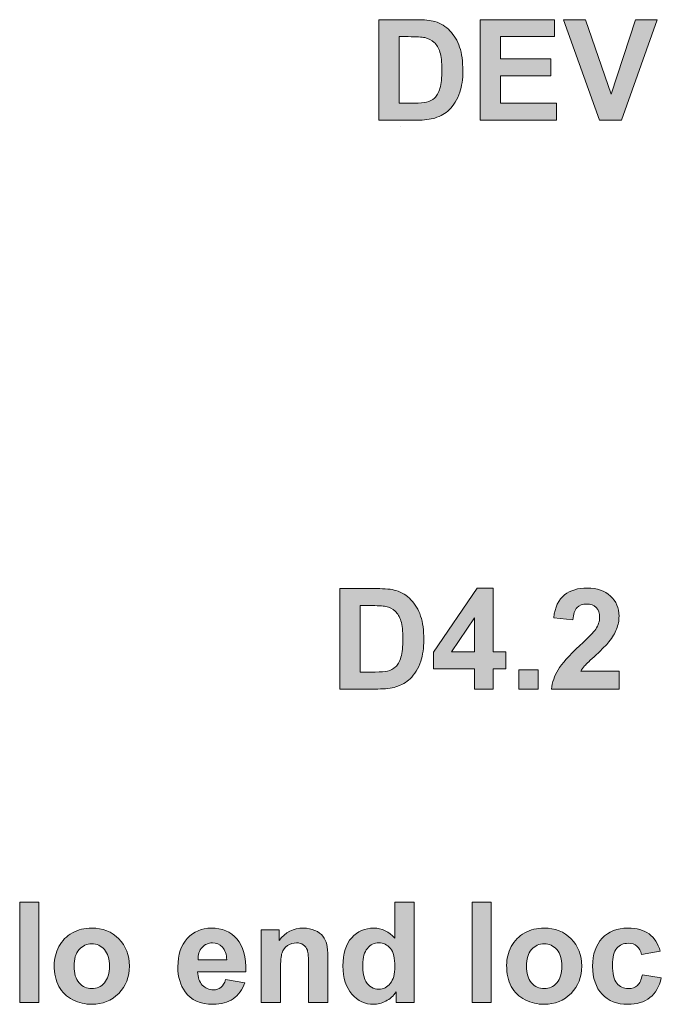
# Model space of a CAD drawing. Header units: millimetres. Extents: x 4 to 594, y -297 to -6.
# Tile 31 of 134: x 79 to 108, y -164 to -119. Entities that reach past the tile are written whole.
import ezdxf

# ---------------------------------------------------------------- set-up
doc = ezdxf.new("R2010")
doc.units = ezdxf.units.MM
doc.header["$MEASUREMENT"] = 0
doc.layers.add('Layer 1', color=7, linetype='Continuous', lineweight=0)

# ---------------------------------------------------------------- blocks, each defined once
blk = doc.blocks.new('Block_2')
at = {"layer": 'Layer 1', "true_color": 0x010101, "transparency": 33554687}
h = blk.add_hatch(color=18, dxfattribs=at)
edge = h.paths.add_edge_path()
edge.add_spline(control_points=[(96.562, -119.981), (96.562, -119.981), (96.562, -122.991), (96.562, -122.991), (96.562, -122.991), (97.245, -122.991), (97.245, -122.991), (97.5, -122.991), (97.684, -122.976), (97.797, -122.948), (97.946, -122.911), (98.069, -122.847), (98.167, -122.758), (98.265, -122.669), (98.344, -122.523), (98.406, -122.32), (98.468, -122.117), (98.499, -121.839), (98.499, -121.487), (98.499, -121.136), (98.468, -120.867), (98.406, -120.679), (98.344, -120.49), (98.258, -120.344), (98.146, -120.238), (98.035, -120.134), (97.895, -120.062), (97.723, -120.025), (97.596, -119.996), (97.345, -119.981), (96.973, -119.981), (96.973, -119.981), (96.562, -119.981), (96.562, -119.981)], knot_values=[0, 0, 0, 0, 1, 1, 1, 2, 2, 2, 3, 3, 3, 4, 4, 4, 5, 5, 5, 6, 6, 6, 7, 7, 7, 8, 8, 8, 9, 9, 9, 10, 10, 10, 11, 11, 11, 11], degree=3, periodic=0)
edge = h.paths.add_edge_path()
edge.add_spline(control_points=[(95.641, -119.213), (95.641, -119.213), (97.316, -119.213), (97.316, -119.213), (97.694, -119.213), (97.981, -119.242), (98.179, -119.3), (98.445, -119.378), (98.674, -119.518), (98.863, -119.719), (99.053, -119.919), (99.197, -120.164), (99.297, -120.455), (99.395, -120.745), (99.445, -121.104), (99.445, -121.53), (99.445, -121.904), (99.398, -122.226), (99.305, -122.497), (99.192, -122.828), (99.03, -123.096), (98.82, -123.3), (98.661, -123.456), (98.446, -123.576), (98.176, -123.663), (97.974, -123.728), (97.704, -123.76), (97.365, -123.76), (97.365, -123.76), (95.641, -123.76), (95.641, -123.76), (95.641, -123.76), (95.641, -119.213), (95.641, -119.213), (95.641, -119.213), (95.641, -119.213), (95.641, -119.213)], knot_values=[0, 0, 0, 0, 1, 1, 1, 2, 2, 2, 3, 3, 3, 4, 4, 4, 5, 5, 5, 6, 6, 6, 7, 7, 7, 8, 8, 8, 9, 9, 9, 10, 10, 10, 11, 11, 11, 12, 12, 12, 12], degree=3, periodic=0)
for points in [[(100.227, -123.76), (100.227, -119.213), (103.593, -119.213), (103.593, -119.981), (101.148, -119.981), (101.148, -120.991), (103.421, -120.991), (103.421, -121.759), (101.148, -121.759), (101.148, -122.991), (103.682, -122.991), (103.682, -123.76)], [(105.626, -123.76), (103.999, -119.213), (104.994, -119.213), (106.149, -122.578), (107.257, -119.213), (108.235, -119.213), (106.617, -123.76)], [(101.982, -149.509), (101.982, -148.639), (102.851, -148.639), (102.851, -149.509)], [(79.401, -163.697), (79.401, -159.15), (80.271, -159.15), (80.271, -163.697)], [(99.862, -163.697), (99.862, -159.15), (100.732, -159.15), (100.732, -163.697)]]:
    blk.add_hatch(color=18, dxfattribs=at).paths.add_polyline_path(points)
h = blk.add_hatch(color=18, dxfattribs=at)
edge = h.paths.add_edge_path()
edge.add_spline(control_points=[(94.797, -145.73), (94.797, -145.73), (94.797, -148.74), (94.797, -148.74), (94.797, -148.74), (95.48, -148.74), (95.48, -148.74), (95.735, -148.74), (95.919, -148.725), (96.033, -148.697), (96.182, -148.66), (96.305, -148.596), (96.402, -148.507), (96.5, -148.419), (96.58, -148.273), (96.641, -148.069), (96.704, -147.866), (96.734, -147.588), (96.734, -147.236), (96.734, -146.885), (96.704, -146.616), (96.641, -146.428), (96.58, -146.239), (96.493, -146.093), (96.382, -145.988), (96.271, -145.883), (96.13, -145.811), (95.958, -145.774), (95.831, -145.745), (95.581, -145.73), (95.208, -145.73), (95.208, -145.73), (94.797, -145.73), (94.797, -145.73)], knot_values=[0, 0, 0, 0, 1, 1, 1, 2, 2, 2, 3, 3, 3, 4, 4, 4, 5, 5, 5, 6, 6, 6, 7, 7, 7, 8, 8, 8, 9, 9, 9, 10, 10, 10, 11, 11, 11, 11], degree=3, periodic=0)
edge = h.paths.add_edge_path()
edge.add_spline(control_points=[(93.877, -144.962), (93.877, -144.962), (95.551, -144.962), (95.551, -144.962), (95.929, -144.962), (96.217, -144.991), (96.415, -145.049), (96.68, -145.127), (96.909, -145.267), (97.098, -145.468), (97.289, -145.668), (97.433, -145.913), (97.532, -146.205), (97.631, -146.495), (97.68, -146.853), (97.68, -147.279), (97.68, -147.653), (97.634, -147.975), (97.541, -148.246), (97.427, -148.577), (97.265, -148.845), (97.055, -149.049), (96.896, -149.205), (96.681, -149.326), (96.411, -149.412), (96.209, -149.477), (95.939, -149.509), (95.601, -149.509), (95.601, -149.509), (93.877, -149.509), (93.877, -149.509), (93.877, -149.509), (93.877, -144.962), (93.877, -144.962), (93.877, -144.962), (93.877, -144.962), (93.877, -144.962)], knot_values=[0, 0, 0, 0, 1, 1, 1, 2, 2, 2, 3, 3, 3, 4, 4, 4, 5, 5, 5, 6, 6, 6, 7, 7, 7, 8, 8, 8, 9, 9, 9, 10, 10, 10, 11, 11, 11, 12, 12, 12, 12], degree=3, periodic=0)
h = blk.add_hatch(color=18, dxfattribs=at)
edge = h.paths.add_edge_path()
edge.add_spline(control_points=[(99.974, -147.832), (99.974, -147.832), (99.974, -146.28), (99.974, -146.28), (99.974, -146.28), (98.935, -147.832), (98.935, -147.832), (98.935, -147.832), (99.974, -147.832), (99.974, -147.832)], knot_values=[0, 0, 0, 0, 1, 1, 1, 2, 2, 2, 3, 3, 3, 3], degree=3, periodic=0)
edge = h.paths.add_edge_path()
edge.add_spline(control_points=[(99.974, -149.509), (99.974, -149.509), (99.974, -148.594), (99.974, -148.594), (99.974, -148.594), (98.12, -148.594), (98.12, -148.594), (98.12, -148.594), (98.12, -147.835), (98.12, -147.835), (98.12, -147.835), (100.086, -144.943), (100.086, -144.943), (100.086, -144.943), (100.818, -144.943), (100.818, -144.943), (100.818, -144.943), (100.818, -147.832), (100.818, -147.832), (100.818, -147.832), (101.384, -147.832), (101.384, -147.832), (101.384, -147.832), (101.384, -148.594), (101.384, -148.594), (101.384, -148.594), (100.818, -148.594), (100.818, -148.594), (100.818, -148.594), (100.818, -149.509), (100.818, -149.509), (100.818, -149.509), (99.974, -149.509), (99.974, -149.509), (99.974, -149.509), (99.974, -149.509), (99.974, -149.509)], knot_values=[0, 0, 0, 0, 1, 1, 1, 2, 2, 2, 3, 3, 3, 4, 4, 4, 5, 5, 5, 6, 6, 6, 7, 7, 7, 8, 8, 8, 9, 9, 9, 10, 10, 10, 11, 11, 11, 12, 12, 12, 12], degree=3, periodic=0)
h = blk.add_hatch(color=18, dxfattribs=at)
edge = h.paths.add_edge_path()
edge.add_spline(control_points=[(106.508, -148.702), (106.508, -148.702), (106.508, -149.509), (106.508, -149.509), (106.508, -149.509), (103.454, -149.509), (103.454, -149.509), (103.486, -149.202), (103.586, -148.912), (103.751, -148.638), (103.916, -148.364), (104.243, -147.999), (104.73, -147.545), (105.123, -147.179), (105.363, -146.931), (105.452, -146.8), (105.571, -146.62), (105.632, -146.443), (105.632, -146.266), (105.632, -146.071), (105.58, -145.922), (105.475, -145.817), (105.371, -145.712), (105.227, -145.661), (105.044, -145.661), (104.862, -145.661), (104.718, -145.716), (104.61, -145.826), (104.503, -145.935), (104.442, -146.117), (104.425, -146.372), (104.425, -146.372), (103.555, -146.285), (103.555, -146.285), (103.607, -145.804), (103.769, -145.459), (104.042, -145.25), (104.315, -145.041), (104.656, -144.937), (105.065, -144.937), (105.514, -144.937), (105.867, -145.058), (106.124, -145.301), (106.38, -145.543), (106.508, -145.845), (106.508, -146.206), (106.508, -146.411), (106.471, -146.606), (106.398, -146.792), (106.325, -146.977), (106.208, -147.171), (106.049, -147.374), (105.944, -147.509), (105.752, -147.703), (105.477, -147.956), (105.201, -148.209), (105.026, -148.376), (104.953, -148.46), (104.879, -148.542), (104.82, -148.624), (104.774, -148.702), (104.774, -148.702), (106.508, -148.702), (106.508, -148.702)], knot_values=[0, 0, 0, 0, 1, 1, 1, 2, 2, 2, 3, 3, 3, 4, 4, 4, 5, 5, 5, 6, 6, 6, 7, 7, 7, 8, 8, 8, 9, 9, 9, 10, 10, 10, 11, 11, 11, 12, 12, 12, 13, 13, 13, 14, 14, 14, 15, 15, 15, 16, 16, 16, 17, 17, 17, 18, 18, 18, 19, 19, 19, 20, 20, 20, 21, 21, 21, 21], degree=3, periodic=0)
h = blk.add_hatch(color=18, dxfattribs=at)
edge = h.paths.add_edge_path()
edge.add_spline(control_points=[(94.918, -161.985), (94.918, -162.338), (94.966, -162.593), (95.063, -162.75), (95.203, -162.979), (95.399, -163.093), (95.651, -163.093), (95.851, -163.093), (96.021, -163.008), (96.161, -162.836), (96.302, -162.665), (96.372, -162.41), (96.372, -162.069), (96.372, -161.689), (96.304, -161.416), (96.168, -161.249), (96.031, -161.082), (95.857, -160.998), (95.645, -160.998), (95.438, -160.998), (95.266, -161.08), (95.126, -161.246), (94.988, -161.411), (94.918, -161.657), (94.918, -161.985)], knot_values=[0, 0, 0, 0, 1, 1, 1, 2, 2, 2, 3, 3, 3, 4, 4, 4, 5, 5, 5, 6, 6, 6, 7, 7, 7, 8, 8, 8, 8], degree=3, periodic=0)
edge = h.paths.add_edge_path()
edge.add_spline(control_points=[(97.242, -163.697), (97.242, -163.697), (96.435, -163.697), (96.435, -163.697), (96.435, -163.697), (96.435, -163.213), (96.435, -163.213), (96.301, -163.401), (96.141, -163.542), (95.958, -163.637), (95.775, -163.732), (95.59, -163.779), (95.403, -163.779), (95.023, -163.779), (94.699, -163.627), (94.428, -163.321), (94.158, -163.015), (94.022, -162.59), (94.022, -162.042), (94.022, -161.484), (94.154, -161.058), (94.417, -160.767), (94.681, -160.476), (95.013, -160.331), (95.415, -160.331), (95.783, -160.331), (96.103, -160.485), (96.372, -160.79), (96.372, -160.79), (96.372, -159.15), (96.372, -159.15), (96.372, -159.15), (97.242, -159.15), (97.242, -159.15), (97.242, -159.15), (97.242, -163.697), (97.242, -163.697), (97.242, -163.697), (97.242, -163.697), (97.242, -163.697)], knot_values=[0, 0, 0, 0, 1, 1, 1, 2, 2, 2, 3, 3, 3, 4, 4, 4, 5, 5, 5, 6, 6, 6, 7, 7, 7, 8, 8, 8, 9, 9, 9, 10, 10, 10, 11, 11, 11, 12, 12, 12, 13, 13, 13, 13], degree=3, periodic=0)
h = blk.add_hatch(color=18, dxfattribs=at)
edge = h.paths.add_edge_path()
edge.add_spline(control_points=[(81.858, -162.055), (81.858, -162.382), (81.935, -162.633), (82.09, -162.807), (82.245, -162.981), (82.436, -163.068), (82.663, -163.068), (82.89, -163.068), (83.08, -162.981), (83.234, -162.807), (83.387, -162.633), (83.464, -162.38), (83.464, -162.049), (83.464, -161.726), (83.387, -161.477), (83.234, -161.304), (83.08, -161.129), (82.89, -161.042), (82.663, -161.042), (82.436, -161.042), (82.245, -161.129), (82.09, -161.304), (81.935, -161.477), (81.858, -161.728), (81.858, -162.055)], knot_values=[0, 0, 0, 0, 1, 1, 1, 2, 2, 2, 3, 3, 3, 4, 4, 4, 5, 5, 5, 6, 6, 6, 7, 7, 7, 8, 8, 8, 8], degree=3, periodic=0)
edge = h.paths.add_edge_path()
edge.add_spline(control_points=[(80.962, -162.009), (80.962, -161.719), (81.033, -161.438), (81.176, -161.167), (81.319, -160.895), (81.521, -160.689), (81.783, -160.546), (82.044, -160.403), (82.335, -160.331), (82.658, -160.331), (83.156, -160.331), (83.564, -160.493), (83.882, -160.817), (84.201, -161.142), (84.36, -161.55), (84.36, -162.046), (84.36, -162.545), (84.199, -162.959), (83.878, -163.287), (83.556, -163.615), (83.152, -163.779), (82.664, -163.779), (82.363, -163.779), (82.075, -163.71), (81.801, -163.574), (81.528, -163.437), (81.319, -163.237), (81.176, -162.973), (81.033, -162.709), (80.962, -162.387), (80.962, -162.009), (80.962, -162.009), (80.962, -162.009), (80.962, -162.009)], knot_values=[0, 0, 0, 0, 1, 1, 1, 2, 2, 2, 3, 3, 3, 4, 4, 4, 5, 5, 5, 6, 6, 6, 7, 7, 7, 8, 8, 8, 9, 9, 9, 10, 10, 10, 11, 11, 11, 11], degree=3, periodic=0)
h = blk.add_hatch(color=18, dxfattribs=at)
edge = h.paths.add_edge_path()
edge.add_spline(control_points=[(88.764, -161.773), (88.758, -161.52), (88.694, -161.327), (88.57, -161.196), (88.446, -161.064), (88.296, -160.998), (88.118, -160.998), (87.928, -160.998), (87.772, -161.068), (87.648, -161.206), (87.524, -161.345), (87.464, -161.534), (87.466, -161.773), (87.466, -161.773), (88.764, -161.773), (88.764, -161.773)], knot_values=[0, 0, 0, 0, 1, 1, 1, 2, 2, 2, 3, 3, 3, 4, 4, 4, 5, 5, 5, 5], degree=3, periodic=0)
edge = h.paths.add_edge_path()
edge.add_spline(control_points=[(88.714, -162.655), (88.714, -162.655), (89.584, -162.801), (89.584, -162.801), (89.472, -163.12), (89.296, -163.362), (89.055, -163.529), (88.814, -163.696), (88.513, -163.779), (88.152, -163.779), (87.579, -163.779), (87.155, -163.592), (86.881, -163.217), (86.664, -162.917), (86.555, -162.538), (86.555, -162.08), (86.555, -161.533), (86.698, -161.105), (86.982, -160.796), (87.267, -160.486), (87.628, -160.331), (88.064, -160.331), (88.553, -160.331), (88.939, -160.493), (89.223, -160.817), (89.505, -161.141), (89.641, -161.637), (89.628, -162.306), (89.628, -162.306), (87.45, -162.306), (87.45, -162.306), (87.456, -162.564), (87.526, -162.765), (87.661, -162.909), (87.794, -163.053), (87.961, -163.125), (88.16, -163.125), (88.297, -163.125), (88.411, -163.088), (88.503, -163.014), (88.596, -162.94), (88.666, -162.82), (88.714, -162.655), (88.714, -162.655), (88.714, -162.655), (88.714, -162.655)], knot_values=[0, 0, 0, 0, 1, 1, 1, 2, 2, 2, 3, 3, 3, 4, 4, 4, 5, 5, 5, 6, 6, 6, 7, 7, 7, 8, 8, 8, 9, 9, 9, 10, 10, 10, 11, 11, 11, 12, 12, 12, 13, 13, 13, 14, 14, 14, 15, 15, 15, 15], degree=3, periodic=0)
h = blk.add_hatch(color=18, dxfattribs=at)
edge = h.paths.add_edge_path()
edge.add_spline(control_points=[(93.338, -163.697), (93.338, -163.697), (92.468, -163.697), (92.468, -163.697), (92.468, -163.697), (92.468, -162.017), (92.468, -162.017), (92.468, -161.661), (92.449, -161.432), (92.412, -161.328), (92.373, -161.223), (92.313, -161.143), (92.228, -161.085), (92.144, -161.026), (92.042, -160.998), (91.924, -160.998), (91.771, -160.998), (91.635, -161.039), (91.514, -161.122), (91.392, -161.204), (91.31, -161.314), (91.265, -161.45), (91.22, -161.586), (91.198, -161.838), (91.198, -162.207), (91.198, -162.207), (91.198, -163.697), (91.198, -163.697), (91.198, -163.697), (90.328, -163.697), (90.328, -163.697), (90.328, -163.697), (90.328, -160.401), (90.328, -160.401), (90.328, -160.401), (91.134, -160.401), (91.134, -160.401), (91.134, -160.401), (91.134, -160.885), (91.134, -160.885), (91.423, -160.515), (91.786, -160.331), (92.225, -160.331), (92.418, -160.331), (92.595, -160.366), (92.754, -160.435), (92.915, -160.505), (93.036, -160.593), (93.117, -160.699), (93.2, -160.807), (93.257, -160.929), (93.289, -161.066), (93.322, -161.202), (93.338, -161.397), (93.338, -161.651), (93.338, -161.651), (93.338, -163.697), (93.338, -163.697)], knot_values=[0, 0, 0, 0, 1, 1, 1, 2, 2, 2, 3, 3, 3, 4, 4, 4, 5, 5, 5, 6, 6, 6, 7, 7, 7, 8, 8, 8, 9, 9, 9, 10, 10, 10, 11, 11, 11, 12, 12, 12, 13, 13, 13, 14, 14, 14, 15, 15, 15, 16, 16, 16, 17, 17, 17, 18, 18, 18, 19, 19, 19, 19], degree=3, periodic=0)
h = blk.add_hatch(color=18, dxfattribs=at)
edge = h.paths.add_edge_path()
edge.add_spline(control_points=[(102.319, -162.055), (102.319, -162.382), (102.396, -162.633), (102.55, -162.807), (102.706, -162.981), (102.896, -163.068), (103.124, -163.068), (103.35, -163.068), (103.541, -162.981), (103.694, -162.807), (103.848, -162.633), (103.925, -162.38), (103.925, -162.049), (103.925, -161.726), (103.848, -161.477), (103.694, -161.304), (103.541, -161.129), (103.35, -161.042), (103.124, -161.042), (102.896, -161.042), (102.706, -161.129), (102.55, -161.304), (102.396, -161.477), (102.319, -161.728), (102.319, -162.055)], knot_values=[0, 0, 0, 0, 1, 1, 1, 2, 2, 2, 3, 3, 3, 4, 4, 4, 5, 5, 5, 6, 6, 6, 7, 7, 7, 8, 8, 8, 8], degree=3, periodic=0)
edge = h.paths.add_edge_path()
edge.add_spline(control_points=[(101.423, -162.009), (101.423, -161.719), (101.494, -161.438), (101.637, -161.167), (101.78, -160.895), (101.982, -160.689), (102.243, -160.546), (102.505, -160.403), (102.796, -160.331), (103.119, -160.331), (103.617, -160.331), (104.025, -160.493), (104.343, -160.817), (104.662, -161.142), (104.82, -161.55), (104.82, -162.046), (104.82, -162.545), (104.66, -162.959), (104.339, -163.287), (104.017, -163.615), (103.613, -163.779), (103.125, -163.779), (102.823, -163.779), (102.535, -163.71), (102.261, -163.574), (101.988, -163.437), (101.78, -163.237), (101.637, -162.973), (101.494, -162.709), (101.423, -162.387), (101.423, -162.009), (101.423, -162.009), (101.423, -162.009), (101.423, -162.009)], knot_values=[0, 0, 0, 0, 1, 1, 1, 2, 2, 2, 3, 3, 3, 4, 4, 4, 5, 5, 5, 6, 6, 6, 7, 7, 7, 8, 8, 8, 9, 9, 9, 10, 10, 10, 11, 11, 11, 11], degree=3, periodic=0)
h = blk.add_hatch(color=18, dxfattribs=at)
edge = h.paths.add_edge_path()
edge.add_spline(control_points=[(108.375, -161.379), (108.375, -161.379), (107.518, -161.531), (107.518, -161.531), (107.49, -161.361), (107.424, -161.233), (107.321, -161.146), (107.219, -161.06), (107.086, -161.017), (106.923, -161.017), (106.706, -161.017), (106.533, -161.092), (106.404, -161.242), (106.275, -161.393), (106.21, -161.643), (106.21, -161.996), (106.21, -162.387), (106.276, -162.664), (106.407, -162.826), (106.538, -162.988), (106.714, -163.068), (106.934, -163.068), (107.099, -163.068), (107.234, -163.02), (107.339, -162.926), (107.445, -162.832), (107.519, -162.67), (107.563, -162.439), (107.563, -162.439), (108.42, -162.585), (108.42, -162.585), (108.331, -162.979), (108.161, -163.276), (107.909, -163.478), (107.657, -163.679), (107.319, -163.779), (106.895, -163.779), (106.414, -163.779), (106.03, -163.627), (105.744, -163.323), (105.458, -163.018), (105.315, -162.597), (105.315, -162.058), (105.315, -161.513), (105.459, -161.09), (105.745, -160.786), (106.032, -160.482), (106.421, -160.331), (106.911, -160.331), (107.311, -160.331), (107.629, -160.418), (107.866, -160.59), (108.102, -160.763), (108.272, -161.025), (108.375, -161.379)], knot_values=[0, 0, 0, 0, 1, 1, 1, 2, 2, 2, 3, 3, 3, 4, 4, 4, 5, 5, 5, 6, 6, 6, 7, 7, 7, 8, 8, 8, 9, 9, 9, 10, 10, 10, 11, 11, 11, 12, 12, 12, 13, 13, 13, 14, 14, 14, 15, 15, 15, 16, 16, 16, 17, 17, 17, 18, 18, 18, 18], degree=3, periodic=0)
at = {"layer": 'Layer 1', "color": 242, "lineweight": 9, "true_color": 0xe32227}
blk.add_line((96.642, -124.03), (96.642, -124.03), dxfattribs=at)
blk.add_line((96.642, -124.03), (96.642, -124.03), dxfattribs=at)
at = {"layer": 'Layer 1'}
for points in [[(100.227, -123.76), (100.227, -119.213), (103.593, -119.213), (103.593, -119.981), (101.148, -119.981), (101.148, -120.991), (103.421, -120.991), (103.421, -121.759), (101.148, -121.759), (101.148, -122.991), (103.682, -122.991), (103.682, -123.76)], [(105.626, -123.76), (103.999, -119.213), (104.994, -119.213), (106.149, -122.578), (107.257, -119.213), (108.235, -119.213), (106.617, -123.76)], [(101.982, -149.509), (101.982, -148.639), (102.851, -148.639), (102.851, -149.509)], [(79.401, -163.697), (79.401, -159.15), (80.271, -159.15), (80.271, -163.697)], [(99.862, -163.697), (99.862, -159.15), (100.732, -159.15), (100.732, -163.697)]]:
    blk.add_lwpolyline(points, close=True, dxfattribs=at)
for points, knots in [([(95.641, -119.213), (95.641, -119.213), (97.316, -119.213), (97.316, -119.213), (97.694, -119.213), (97.981, -119.242), (98.179, -119.3), (98.445, -119.378), (98.674, -119.518), (98.863, -119.719), (99.053, -119.919), (99.197, -120.164), (99.297, -120.455), (99.395, -120.745), (99.445, -121.104), (99.445, -121.53), (99.445, -121.904), (99.398, -122.226), (99.305, -122.497), (99.192, -122.828), (99.03, -123.096), (98.82, -123.3), (98.661, -123.456), (98.446, -123.576), (98.176, -123.663), (97.974, -123.728), (97.704, -123.76), (97.365, -123.76), (97.365, -123.76), (95.641, -123.76), (95.641, -123.76), (95.641, -123.76), (95.641, -119.213), (95.641, -119.213), (95.641, -119.213), (95.641, -119.213), (95.641, -119.213)], [0, 0, 0, 0, 1, 1, 1, 2, 2, 2, 3, 3, 3, 4, 4, 4, 5, 5, 5, 6, 6, 6, 7, 7, 7, 8, 8, 8, 9, 9, 9, 10, 10, 10, 11, 11, 11, 12, 12, 12, 12]), ([(96.562, -119.981), (96.562, -119.981), (96.562, -122.991), (96.562, -122.991), (96.562, -122.991), (97.245, -122.991), (97.245, -122.991), (97.5, -122.991), (97.684, -122.976), (97.797, -122.948), (97.946, -122.911), (98.069, -122.847), (98.167, -122.758), (98.265, -122.669), (98.344, -122.523), (98.406, -122.32), (98.468, -122.117), (98.499, -121.839), (98.499, -121.487), (98.499, -121.136), (98.468, -120.867), (98.406, -120.679), (98.344, -120.49), (98.258, -120.344), (98.146, -120.238), (98.035, -120.134), (97.895, -120.062), (97.723, -120.025), (97.596, -119.996), (97.345, -119.981), (96.973, -119.981), (96.973, -119.981), (96.562, -119.981), (96.562, -119.981)], [0, 0, 0, 0, 1, 1, 1, 2, 2, 2, 3, 3, 3, 4, 4, 4, 5, 5, 5, 6, 6, 6, 7, 7, 7, 8, 8, 8, 9, 9, 9, 10, 10, 10, 11, 11, 11, 11]), ([(93.877, -144.962), (93.877, -144.962), (95.551, -144.962), (95.551, -144.962), (95.929, -144.962), (96.217, -144.991), (96.415, -145.049), (96.68, -145.127), (96.909, -145.267), (97.098, -145.468), (97.289, -145.668), (97.433, -145.913), (97.532, -146.205), (97.631, -146.495), (97.68, -146.853), (97.68, -147.279), (97.68, -147.653), (97.634, -147.975), (97.541, -148.246), (97.427, -148.577), (97.265, -148.845), (97.055, -149.049), (96.896, -149.205), (96.681, -149.326), (96.411, -149.412), (96.209, -149.477), (95.939, -149.509), (95.601, -149.509), (95.601, -149.509), (93.877, -149.509), (93.877, -149.509), (93.877, -149.509), (93.877, -144.962), (93.877, -144.962), (93.877, -144.962), (93.877, -144.962), (93.877, -144.962)], [0, 0, 0, 0, 1, 1, 1, 2, 2, 2, 3, 3, 3, 4, 4, 4, 5, 5, 5, 6, 6, 6, 7, 7, 7, 8, 8, 8, 9, 9, 9, 10, 10, 10, 11, 11, 11, 12, 12, 12, 12]), ([(99.974, -149.509), (99.974, -149.509), (99.974, -148.594), (99.974, -148.594), (99.974, -148.594), (98.12, -148.594), (98.12, -148.594), (98.12, -148.594), (98.12, -147.835), (98.12, -147.835), (98.12, -147.835), (100.086, -144.943), (100.086, -144.943), (100.086, -144.943), (100.818, -144.943), (100.818, -144.943), (100.818, -144.943), (100.818, -147.832), (100.818, -147.832), (100.818, -147.832), (101.384, -147.832), (101.384, -147.832), (101.384, -147.832), (101.384, -148.594), (101.384, -148.594), (101.384, -148.594), (100.818, -148.594), (100.818, -148.594), (100.818, -148.594), (100.818, -149.509), (100.818, -149.509), (100.818, -149.509), (99.974, -149.509), (99.974, -149.509), (99.974, -149.509), (99.974, -149.509), (99.974, -149.509)], [0, 0, 0, 0, 1, 1, 1, 2, 2, 2, 3, 3, 3, 4, 4, 4, 5, 5, 5, 6, 6, 6, 7, 7, 7, 8, 8, 8, 9, 9, 9, 10, 10, 10, 11, 11, 11, 12, 12, 12, 12]), ([(106.508, -148.702), (106.508, -148.702), (106.508, -149.509), (106.508, -149.509), (106.508, -149.509), (103.454, -149.509), (103.454, -149.509), (103.486, -149.202), (103.586, -148.912), (103.751, -148.638), (103.916, -148.364), (104.243, -147.999), (104.73, -147.545), (105.123, -147.179), (105.363, -146.931), (105.452, -146.8), (105.571, -146.62), (105.632, -146.443), (105.632, -146.266), (105.632, -146.071), (105.58, -145.922), (105.475, -145.817), (105.371, -145.712), (105.227, -145.661), (105.044, -145.661), (104.862, -145.661), (104.718, -145.716), (104.61, -145.826), (104.503, -145.935), (104.442, -146.117), (104.425, -146.372), (104.425, -146.372), (103.555, -146.285), (103.555, -146.285), (103.607, -145.804), (103.769, -145.459), (104.042, -145.25), (104.315, -145.041), (104.656, -144.937), (105.065, -144.937), (105.514, -144.937), (105.867, -145.058), (106.124, -145.301), (106.38, -145.543), (106.508, -145.845), (106.508, -146.206), (106.508, -146.411), (106.471, -146.606), (106.398, -146.792), (106.325, -146.977), (106.208, -147.171), (106.049, -147.374), (105.944, -147.509), (105.752, -147.703), (105.477, -147.956), (105.201, -148.209), (105.026, -148.376), (104.953, -148.46), (104.879, -148.542), (104.82, -148.624), (104.774, -148.702), (104.774, -148.702), (106.508, -148.702), (106.508, -148.702)], [0, 0, 0, 0, 1, 1, 1, 2, 2, 2, 3, 3, 3, 4, 4, 4, 5, 5, 5, 6, 6, 6, 7, 7, 7, 8, 8, 8, 9, 9, 9, 10, 10, 10, 11, 11, 11, 12, 12, 12, 13, 13, 13, 14, 14, 14, 15, 15, 15, 16, 16, 16, 17, 17, 17, 18, 18, 18, 19, 19, 19, 20, 20, 20, 21, 21, 21, 21]), ([(94.797, -145.73), (94.797, -145.73), (94.797, -148.74), (94.797, -148.74), (94.797, -148.74), (95.48, -148.74), (95.48, -148.74), (95.735, -148.74), (95.919, -148.725), (96.033, -148.697), (96.182, -148.66), (96.305, -148.596), (96.402, -148.507), (96.5, -148.419), (96.58, -148.273), (96.641, -148.069), (96.704, -147.866), (96.734, -147.588), (96.734, -147.236), (96.734, -146.885), (96.704, -146.616), (96.641, -146.428), (96.58, -146.239), (96.493, -146.093), (96.382, -145.988), (96.271, -145.883), (96.13, -145.811), (95.958, -145.774), (95.831, -145.745), (95.581, -145.73), (95.208, -145.73), (95.208, -145.73), (94.797, -145.73), (94.797, -145.73)], [0, 0, 0, 0, 1, 1, 1, 2, 2, 2, 3, 3, 3, 4, 4, 4, 5, 5, 5, 6, 6, 6, 7, 7, 7, 8, 8, 8, 9, 9, 9, 10, 10, 10, 11, 11, 11, 11]), ([(99.974, -147.832), (99.974, -147.832), (99.974, -146.28), (99.974, -146.28), (99.974, -146.28), (98.935, -147.832), (98.935, -147.832), (98.935, -147.832), (99.974, -147.832), (99.974, -147.832)], [0, 0, 0, 0, 1, 1, 1, 2, 2, 2, 3, 3, 3, 3]), ([(97.242, -163.697), (97.242, -163.697), (96.435, -163.697), (96.435, -163.697), (96.435, -163.697), (96.435, -163.213), (96.435, -163.213), (96.301, -163.401), (96.141, -163.542), (95.958, -163.637), (95.775, -163.732), (95.59, -163.779), (95.403, -163.779), (95.023, -163.779), (94.699, -163.627), (94.428, -163.321), (94.158, -163.015), (94.022, -162.59), (94.022, -162.042), (94.022, -161.484), (94.154, -161.058), (94.417, -160.767), (94.681, -160.476), (95.013, -160.331), (95.415, -160.331), (95.783, -160.331), (96.103, -160.485), (96.372, -160.79), (96.372, -160.79), (96.372, -159.15), (96.372, -159.15), (96.372, -159.15), (97.242, -159.15), (97.242, -159.15), (97.242, -159.15), (97.242, -163.697), (97.242, -163.697), (97.242, -163.697), (97.242, -163.697), (97.242, -163.697)], [0, 0, 0, 0, 1, 1, 1, 2, 2, 2, 3, 3, 3, 4, 4, 4, 5, 5, 5, 6, 6, 6, 7, 7, 7, 8, 8, 8, 9, 9, 9, 10, 10, 10, 11, 11, 11, 12, 12, 12, 13, 13, 13, 13]), ([(80.962, -162.009), (80.962, -161.719), (81.033, -161.438), (81.176, -161.167), (81.319, -160.895), (81.521, -160.689), (81.783, -160.546), (82.044, -160.403), (82.335, -160.331), (82.658, -160.331), (83.156, -160.331), (83.564, -160.493), (83.882, -160.817), (84.201, -161.142), (84.36, -161.55), (84.36, -162.046), (84.36, -162.545), (84.199, -162.959), (83.878, -163.287), (83.556, -163.615), (83.152, -163.779), (82.664, -163.779), (82.363, -163.779), (82.075, -163.71), (81.801, -163.574), (81.528, -163.437), (81.319, -163.237), (81.176, -162.973), (81.033, -162.709), (80.962, -162.387), (80.962, -162.009), (80.962, -162.009), (80.962, -162.009), (80.962, -162.009)], [0, 0, 0, 0, 1, 1, 1, 2, 2, 2, 3, 3, 3, 4, 4, 4, 5, 5, 5, 6, 6, 6, 7, 7, 7, 8, 8, 8, 9, 9, 9, 10, 10, 10, 11, 11, 11, 11]), ([(88.714, -162.655), (88.714, -162.655), (89.584, -162.801), (89.584, -162.801), (89.472, -163.12), (89.296, -163.362), (89.055, -163.529), (88.814, -163.696), (88.513, -163.779), (88.152, -163.779), (87.579, -163.779), (87.155, -163.592), (86.881, -163.217), (86.664, -162.917), (86.555, -162.538), (86.555, -162.08), (86.555, -161.533), (86.698, -161.105), (86.982, -160.796), (87.267, -160.486), (87.628, -160.331), (88.064, -160.331), (88.553, -160.331), (88.939, -160.493), (89.223, -160.817), (89.505, -161.141), (89.641, -161.637), (89.628, -162.306), (89.628, -162.306), (87.45, -162.306), (87.45, -162.306), (87.456, -162.564), (87.526, -162.765), (87.661, -162.909), (87.794, -163.053), (87.961, -163.125), (88.16, -163.125), (88.297, -163.125), (88.411, -163.088), (88.503, -163.014), (88.596, -162.94), (88.666, -162.82), (88.714, -162.655), (88.714, -162.655), (88.714, -162.655), (88.714, -162.655)], [0, 0, 0, 0, 1, 1, 1, 2, 2, 2, 3, 3, 3, 4, 4, 4, 5, 5, 5, 6, 6, 6, 7, 7, 7, 8, 8, 8, 9, 9, 9, 10, 10, 10, 11, 11, 11, 12, 12, 12, 13, 13, 13, 14, 14, 14, 15, 15, 15, 15]), ([(93.338, -163.697), (93.338, -163.697), (92.468, -163.697), (92.468, -163.697), (92.468, -163.697), (92.468, -162.017), (92.468, -162.017), (92.468, -161.661), (92.449, -161.432), (92.412, -161.328), (92.373, -161.223), (92.313, -161.143), (92.228, -161.085), (92.144, -161.026), (92.042, -160.998), (91.924, -160.998), (91.771, -160.998), (91.635, -161.039), (91.514, -161.122), (91.392, -161.204), (91.31, -161.314), (91.265, -161.45), (91.22, -161.586), (91.198, -161.838), (91.198, -162.207), (91.198, -162.207), (91.198, -163.697), (91.198, -163.697), (91.198, -163.697), (90.328, -163.697), (90.328, -163.697), (90.328, -163.697), (90.328, -160.401), (90.328, -160.401), (90.328, -160.401), (91.134, -160.401), (91.134, -160.401), (91.134, -160.401), (91.134, -160.885), (91.134, -160.885), (91.423, -160.515), (91.786, -160.331), (92.225, -160.331), (92.418, -160.331), (92.595, -160.366), (92.754, -160.435), (92.915, -160.505), (93.036, -160.593), (93.117, -160.699), (93.2, -160.807), (93.257, -160.929), (93.289, -161.066), (93.322, -161.202), (93.338, -161.397), (93.338, -161.651), (93.338, -161.651), (93.338, -163.697), (93.338, -163.697)], [0, 0, 0, 0, 1, 1, 1, 2, 2, 2, 3, 3, 3, 4, 4, 4, 5, 5, 5, 6, 6, 6, 7, 7, 7, 8, 8, 8, 9, 9, 9, 10, 10, 10, 11, 11, 11, 12, 12, 12, 13, 13, 13, 14, 14, 14, 15, 15, 15, 16, 16, 16, 17, 17, 17, 18, 18, 18, 19, 19, 19, 19]), ([(101.423, -162.009), (101.423, -161.719), (101.494, -161.438), (101.637, -161.167), (101.78, -160.895), (101.982, -160.689), (102.243, -160.546), (102.505, -160.403), (102.796, -160.331), (103.119, -160.331), (103.617, -160.331), (104.025, -160.493), (104.343, -160.817), (104.662, -161.142), (104.82, -161.55), (104.82, -162.046), (104.82, -162.545), (104.66, -162.959), (104.339, -163.287), (104.017, -163.615), (103.613, -163.779), (103.125, -163.779), (102.823, -163.779), (102.535, -163.71), (102.261, -163.574), (101.988, -163.437), (101.78, -163.237), (101.637, -162.973), (101.494, -162.709), (101.423, -162.387), (101.423, -162.009), (101.423, -162.009), (101.423, -162.009), (101.423, -162.009)], [0, 0, 0, 0, 1, 1, 1, 2, 2, 2, 3, 3, 3, 4, 4, 4, 5, 5, 5, 6, 6, 6, 7, 7, 7, 8, 8, 8, 9, 9, 9, 10, 10, 10, 11, 11, 11, 11]), ([(108.375, -161.379), (108.375, -161.379), (107.518, -161.531), (107.518, -161.531), (107.49, -161.361), (107.424, -161.233), (107.321, -161.146), (107.219, -161.06), (107.086, -161.017), (106.923, -161.017), (106.706, -161.017), (106.533, -161.092), (106.404, -161.242), (106.275, -161.393), (106.21, -161.643), (106.21, -161.996), (106.21, -162.387), (106.276, -162.664), (106.407, -162.826), (106.538, -162.988), (106.714, -163.068), (106.934, -163.068), (107.099, -163.068), (107.234, -163.02), (107.339, -162.926), (107.445, -162.832), (107.519, -162.67), (107.563, -162.439), (107.563, -162.439), (108.42, -162.585), (108.42, -162.585), (108.331, -162.979), (108.161, -163.276), (107.909, -163.478), (107.657, -163.679), (107.319, -163.779), (106.895, -163.779), (106.414, -163.779), (106.03, -163.627), (105.744, -163.323), (105.458, -163.018), (105.315, -162.597), (105.315, -162.058), (105.315, -161.513), (105.459, -161.09), (105.745, -160.786), (106.032, -160.482), (106.421, -160.331), (106.911, -160.331), (107.311, -160.331), (107.629, -160.418), (107.866, -160.59), (108.102, -160.763), (108.272, -161.025), (108.375, -161.379)], [0, 0, 0, 0, 1, 1, 1, 2, 2, 2, 3, 3, 3, 4, 4, 4, 5, 5, 5, 6, 6, 6, 7, 7, 7, 8, 8, 8, 9, 9, 9, 10, 10, 10, 11, 11, 11, 12, 12, 12, 13, 13, 13, 14, 14, 14, 15, 15, 15, 16, 16, 16, 17, 17, 17, 18, 18, 18, 18]), ([(81.858, -162.055), (81.858, -162.382), (81.935, -162.633), (82.09, -162.807), (82.245, -162.981), (82.436, -163.068), (82.663, -163.068), (82.89, -163.068), (83.08, -162.981), (83.234, -162.807), (83.387, -162.633), (83.464, -162.38), (83.464, -162.049), (83.464, -161.726), (83.387, -161.477), (83.234, -161.304), (83.08, -161.129), (82.89, -161.042), (82.663, -161.042), (82.436, -161.042), (82.245, -161.129), (82.09, -161.304), (81.935, -161.477), (81.858, -161.728), (81.858, -162.055)], [0, 0, 0, 0, 1, 1, 1, 2, 2, 2, 3, 3, 3, 4, 4, 4, 5, 5, 5, 6, 6, 6, 7, 7, 7, 8, 8, 8, 8]), ([(88.764, -161.773), (88.758, -161.52), (88.694, -161.327), (88.57, -161.196), (88.446, -161.064), (88.296, -160.998), (88.118, -160.998), (87.928, -160.998), (87.772, -161.068), (87.648, -161.206), (87.524, -161.345), (87.464, -161.534), (87.466, -161.773), (87.466, -161.773), (88.764, -161.773), (88.764, -161.773)], [0, 0, 0, 0, 1, 1, 1, 2, 2, 2, 3, 3, 3, 4, 4, 4, 5, 5, 5, 5]), ([(94.918, -161.985), (94.918, -162.338), (94.966, -162.593), (95.063, -162.75), (95.203, -162.979), (95.399, -163.093), (95.651, -163.093), (95.851, -163.093), (96.021, -163.008), (96.161, -162.836), (96.302, -162.665), (96.372, -162.41), (96.372, -162.069), (96.372, -161.689), (96.304, -161.416), (96.168, -161.249), (96.031, -161.082), (95.857, -160.998), (95.645, -160.998), (95.438, -160.998), (95.266, -161.08), (95.126, -161.246), (94.988, -161.411), (94.918, -161.657), (94.918, -161.985)], [0, 0, 0, 0, 1, 1, 1, 2, 2, 2, 3, 3, 3, 4, 4, 4, 5, 5, 5, 6, 6, 6, 7, 7, 7, 8, 8, 8, 8]), ([(102.319, -162.055), (102.319, -162.382), (102.396, -162.633), (102.55, -162.807), (102.706, -162.981), (102.896, -163.068), (103.124, -163.068), (103.35, -163.068), (103.541, -162.981), (103.694, -162.807), (103.848, -162.633), (103.925, -162.38), (103.925, -162.049), (103.925, -161.726), (103.848, -161.477), (103.694, -161.304), (103.541, -161.129), (103.35, -161.042), (103.124, -161.042), (102.896, -161.042), (102.706, -161.129), (102.55, -161.304), (102.396, -161.477), (102.319, -161.728), (102.319, -162.055)], [0, 0, 0, 0, 1, 1, 1, 2, 2, 2, 3, 3, 3, 4, 4, 4, 5, 5, 5, 6, 6, 6, 7, 7, 7, 8, 8, 8, 8])]:
    blk.add_open_spline(points, degree=3, knots=knots, dxfattribs=at)
blk = doc.blocks.new('Block_0')
at = {"layer": 'Layer 1'}
blk.add_blockref('Block_2', (0, 0), dxfattribs=at)

msp = doc.modelspace()

# ---------------------------------------------------------------- block references
at = {"layer": 'Layer 1'}
msp.add_blockref('Block_0', (0, 0), dxfattribs=at)

doc.saveas('drawing.dxf')
